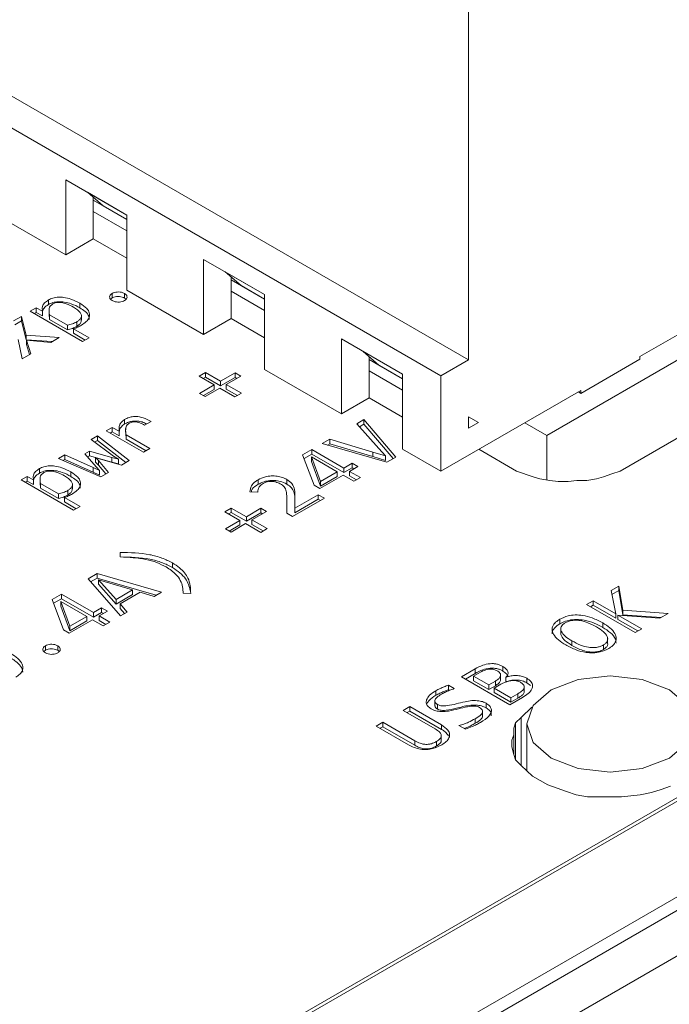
# Model space of a CAD drawing. Header units: millimetres. Extents: x 0 to 420, y 0 to 297.
# Tile 33 of 86: x 114.32 to 116.27, y 53.59 to 56.54. Entities that reach past the tile are written whole.
import ezdxf

# ---------------------------------------------------------------- set-up
doc = ezdxf.new("R2010")
doc.units = ezdxf.units.MM

msp = doc.modelspace()

# ---------------------------------------------------------------- linework, layer by layer
at = {"color": 7, "linetype": 'Continuous', "lineweight": 15}
for p, q in [((112.3667, 57.4267), (115.6665, 55.5218)), ((112.2842, 57.3791), (115.584, 55.4742)), ((115.6665, 55.5218), (115.6665, 56.8527)), ((114.6441, 55.9555), (114.4615, 56.0609)), ((114.4615, 56.0609), (114.4615, 55.8364)), ((114.5263, 56.0235), (114.5263, 56.0235)), ((114.6441, 55.9555), (114.5263, 56.0235)), ((114.5734, 55.9827), (114.5263, 56.0235)), ((114.544, 55.9997), (114.544, 56.0082)), ((114.544, 55.9997), (114.5734, 55.9827)), ((114.544, 55.9997), (114.6441, 55.9419)), ((114.544, 55.9657), (114.544, 55.9997)), ((114.6441, 55.9419), (114.5734, 55.9827)), ((114.2317, 55.9691), (114.4615, 55.8364)), ((114.6441, 55.9078), (114.544, 55.9657)), ((114.544, 55.9657), (114.544, 55.884)), ((114.6441, 55.7309), (114.6441, 55.9555)), ((116.1791, 55.5319), (116.8096, 55.8959)), ((114.4615, 55.8364), (114.544, 55.884)), ((114.544, 55.884), (114.6441, 55.8262)), ((115.0566, 55.7174), (114.8739, 55.8228)), ((114.8739, 55.8228), (114.8739, 55.5983)), ((114.9388, 55.7854), (114.9388, 55.7854)), ((115.0566, 55.7174), (114.9388, 55.7854)), ((114.9859, 55.7446), (114.9388, 55.7854)), ((114.9564, 55.7616), (114.9564, 55.7701)), ((114.9564, 55.7616), (114.9859, 55.7446)), ((114.9564, 55.7616), (115.0566, 55.7037)), ((114.9564, 55.7275), (114.9564, 55.7616)), ((115.0566, 55.7037), (114.9859, 55.7446)), ((115.9007, 55.2956), (116.7139, 55.765)), ((114.6004, 55.7071), (114.6004, 55.7207)), ((114.6374, 55.707), (114.6374, 55.7206)), ((114.6441, 55.7309), (114.8739, 55.5983)), ((115.0566, 55.6697), (114.9564, 55.7275)), ((114.9564, 55.7275), (114.9564, 55.6459)), ((115.0566, 55.4928), (115.0566, 55.7174)), ((114.4098, 55.7012), (114.4098, 55.6876)), ((114.504, 55.6777), (114.504, 55.6913)), ((114.6004, 55.7071), (114.5956, 55.7033)), ((114.3051, 55.6384), (114.329, 55.6522)), ((114.329, 55.6522), (114.343, 55.5958)), ((114.329, 55.6386), (114.329, 55.6522)), ((114.3554, 55.6674), (114.3726, 55.6774)), ((114.5121, 55.5769), (114.3554, 55.6674)), ((114.3726, 55.6638), (114.3671, 55.6606)), ((114.3726, 55.6774), (114.3924, 55.6673)), ((114.3726, 55.6638), (114.3726, 55.6774)), ((114.3924, 55.6537), (114.3726, 55.6638)), ((114.3924, 55.6537), (114.3924, 55.6673)), ((114.4116, 55.6732), (114.4116, 55.6596)), ((114.4129, 55.6429), (114.4122, 55.6596)), ((114.4669, 55.6253), (114.4129, 55.6565)), ((114.4129, 55.6565), (114.4129, 55.6429)), ((114.5084, 55.6409), (114.5084, 55.6545)), ((114.329, 55.6386), (114.309, 55.627)), ((114.343, 55.5822), (114.329, 55.6386)), ((114.4669, 55.6117), (114.4129, 55.6429)), ((114.4669, 55.6117), (114.4669, 55.6253)), ((114.4944, 55.6221), (114.4944, 55.6357)), ((114.8739, 55.5983), (114.9564, 55.6459)), ((114.9564, 55.6459), (115.0566, 55.5881)), ((114.343, 55.5958), (114.4421, 55.589)), ((114.343, 55.5958), (114.343, 55.5822)), ((114.4848, 55.615), (114.5314, 55.5881)), ((114.4848, 55.6014), (114.4848, 55.615)), ((114.5197, 55.5813), (114.4848, 55.6014)), ((114.3317, 55.5253), (114.3191, 55.5825)), ((114.421, 55.5768), (114.343, 55.5822)), ((114.3441, 55.5813), (114.3567, 55.5397)), ((114.4165, 55.5742), (114.3441, 55.5813)), ((114.3441, 55.5677), (114.3441, 55.5813)), ((114.3531, 55.5376), (114.3441, 55.5677)), ((114.4421, 55.589), (114.4165, 55.5742)), ((114.5314, 55.5881), (114.5121, 55.5769)), ((115.4691, 55.4792), (115.2864, 55.5847)), ((115.2864, 55.5847), (115.2864, 55.3601)), ((116.7782, 55.5692), (116.1197, 55.1891)), ((114.3567, 55.5397), (114.3317, 55.5253)), ((115.3512, 55.5473), (115.3512, 55.5473)), ((115.4691, 55.4792), (115.3512, 55.5473)), ((115.3984, 55.5064), (115.3512, 55.5473)), ((115.3689, 55.5234), (115.3689, 55.532)), ((116.1791, 55.5238), (116.1791, 55.5319)), ((118.5722, 55.529), (111.2655, 51.3109)), ((118.5889, 55.5273), (111.2821, 51.3092)), ((115.3689, 55.5234), (115.3984, 55.5064)), ((115.3689, 55.5234), (115.4691, 55.4656)), ((115.3689, 55.4894), (115.3689, 55.5234)), ((115.4691, 55.4656), (115.3984, 55.5064)), ((115.6665, 55.5218), (115.584, 55.4742)), ((116.1791, 55.5238), (116.0024, 55.4217)), ((114.8608, 55.4728), (114.8799, 55.4838)), ((114.9057, 55.4469), (114.8608, 55.4728)), ((114.8799, 55.4838), (114.9248, 55.4579)), ((114.8799, 55.4702), (114.8799, 55.4838)), ((114.9248, 55.4579), (114.9684, 55.4831)), ((114.9853, 55.4733), (114.9417, 55.4481)), ((114.9684, 55.4831), (114.9853, 55.4733)), ((114.9684, 55.4831), (114.9684, 55.4695)), ((115.0566, 55.4928), (115.2864, 55.3601)), ((115.4691, 55.4316), (115.3689, 55.4894)), ((115.3689, 55.4078), (115.3689, 55.4894)), ((115.4691, 55.2547), (115.4691, 55.4792)), ((115.584, 55.4742), (115.584, 55.1884)), ((114.8621, 55.4217), (114.9057, 55.4469)), ((114.8799, 55.4702), (114.8726, 55.466)), ((114.9248, 55.4443), (114.8799, 55.4702)), ((114.9057, 55.4333), (114.9057, 55.4469)), ((114.9684, 55.4695), (114.9248, 55.4443)), ((114.9248, 55.4443), (114.9248, 55.4579)), ((114.9417, 55.4481), (114.9869, 55.422)), ((114.9417, 55.4345), (114.9417, 55.4481)), ((114.9735, 55.4665), (114.9684, 55.4695)), ((114.8789, 55.4119), (114.8621, 55.4217)), ((114.9057, 55.4333), (114.8739, 55.4149)), ((114.9226, 55.4371), (114.8789, 55.4119)), ((114.9678, 55.411), (114.9226, 55.4371)), ((114.9751, 55.4152), (114.9417, 55.4345)), ((114.9869, 55.422), (114.9678, 55.411)), ((115.584, 55.1884), (116.0024, 55.4299)), ((115.9953, 55.4258), (116.0024, 55.4217)), ((116.0024, 55.4299), (116.0024, 55.4217)), ((115.2864, 55.3601), (115.3689, 55.4078)), ((115.3689, 55.4078), (115.4691, 55.3499)), ((114.6378, 55.3299), (114.6378, 55.3435)), ((114.7167, 55.3376), (114.6973, 55.3264)), ((115.332, 55.3307), (115.3531, 55.3429)), ((115.3983, 55.2562), (115.332, 55.3307)), ((115.3531, 55.3293), (115.34, 55.3217)), ((115.3531, 55.3429), (115.4487, 55.2307)), ((115.3531, 55.3293), (115.3531, 55.3429)), ((115.4409, 55.2263), (115.3531, 55.3293)), ((115.6665, 55.3176), (115.6665, 55.3517)), ((115.6665, 55.3517), (115.696, 55.3346)), ((115.6665, 55.3517), (115.696, 55.3346)), ((115.696, 55.3346), (115.6665, 55.3176)), ((115.9007, 55.2956), (115.8352, 55.3334)), ((114.5829, 55.3094), (114.6005, 55.3196)), ((114.6942, 55.2451), (114.5829, 55.3094)), ((114.6005, 55.306), (114.5946, 55.3026)), ((114.6005, 55.3196), (114.6216, 55.308)), ((114.6005, 55.306), (114.6005, 55.3196)), ((114.6216, 55.2944), (114.6005, 55.306)), ((114.6216, 55.2944), (114.6216, 55.308)), ((114.6409, 55.3162), (114.6409, 55.3122)), ((114.6409, 55.3071), (114.6409, 55.3026)), ((114.6422, 55.284), (114.6411, 55.3026)), ((114.6422, 55.2976), (114.7136, 55.2564)), ((114.6422, 55.284), (114.6422, 55.2976)), ((115.9007, 55.1621), (115.9007, 55.2956)), ((114.5374, 55.2831), (114.5565, 55.2942)), ((114.6049, 55.2341), (114.5374, 55.2831)), ((114.5565, 55.2805), (114.5478, 55.2755)), ((114.5565, 55.2942), (114.6516, 55.2205)), ((114.5565, 55.2805), (114.5565, 55.2942)), ((114.6415, 55.2147), (114.5565, 55.2805)), ((114.7018, 55.2496), (114.6422, 55.284)), ((115.2291, 55.2713), (115.2513, 55.2841)), ((115.4221, 55.2154), (115.2291, 55.2713)), ((115.2513, 55.2705), (115.2448, 55.2668)), ((115.2513, 55.2841), (115.3803, 55.2458)), ((115.2513, 55.2705), (115.2513, 55.2841)), ((115.3803, 55.2322), (115.2513, 55.2705)), ((111.5296, 51.1663), (118.6007, 55.2484)), ((114.4397, 55.2268), (114.4586, 55.2376)), ((114.4586, 55.2376), (114.5434, 55.1993)), ((114.4586, 55.224), (114.4586, 55.2376)), ((114.5184, 55.2402), (114.5323, 55.2483)), ((114.5523, 55.2019), (114.5184, 55.2402)), ((114.5323, 55.2483), (114.5992, 55.2298)), ((114.5323, 55.2347), (114.5323, 55.2483)), ((114.7136, 55.2564), (114.6942, 55.2451)), ((115.1703, 55.2373), (115.1979, 55.2533)), ((115.2043, 55.1463), (115.1703, 55.2373)), ((115.1979, 55.2397), (115.1745, 55.2262)), ((115.1979, 55.2533), (115.2938, 55.198)), ((115.1979, 55.2397), (115.1979, 55.2533)), ((115.2938, 55.1844), (115.1979, 55.2397)), ((115.3803, 55.2458), (115.4179, 55.2344)), ((115.3803, 55.2322), (115.3803, 55.2458)), ((115.4179, 55.2344), (115.3983, 55.2562)), ((115.584, 55.1884), (115.4691, 55.2547)), ((115.8104, 55.1891), (115.6978, 55.2541)), ((111.565, 51.1459), (118.6007, 55.2076)), ((114.567, 55.1717), (114.4397, 55.2268)), ((114.4586, 55.224), (114.4532, 55.2209)), ((114.5434, 55.1857), (114.4586, 55.224)), ((114.5323, 55.2347), (114.5264, 55.2312)), ((114.5992, 55.2161), (114.5323, 55.2347)), ((114.551, 55.2294), (114.5592, 55.2203)), ((114.5655, 55.2247), (114.551, 55.2294)), ((114.551, 55.2158), (114.551, 55.2294)), ((114.5592, 55.2067), (114.551, 55.2158)), ((114.5592, 55.2203), (114.5897, 55.1848)), ((114.5592, 55.2067), (114.5592, 55.2203)), ((114.6282, 55.207), (114.5655, 55.2247)), ((114.5992, 55.2298), (114.619, 55.2242)), ((114.5992, 55.2161), (114.5992, 55.2298)), ((114.619, 55.2106), (114.5992, 55.2161)), ((114.619, 55.2242), (114.6049, 55.2341)), ((114.619, 55.2106), (114.619, 55.2242)), ((114.6516, 55.2205), (114.6282, 55.207)), ((115.1968, 55.2312), (115.1968, 55.2176)), ((115.2237, 55.1575), (115.1968, 55.2312)), ((115.1968, 55.2312), (115.274, 55.1866)), ((115.1968, 55.2176), (115.2237, 55.1439)), ((115.2938, 55.198), (115.3186, 55.2123)), ((115.3186, 55.2123), (115.3356, 55.2025)), ((115.3186, 55.2123), (115.3186, 55.1987)), ((115.4179, 55.2208), (115.3803, 55.2322)), ((115.4179, 55.2208), (115.4179, 55.2344)), ((115.4487, 55.2307), (115.4221, 55.2154)), ((114.3829, 55.1963), (114.3829, 55.1827)), ((114.4771, 55.1728), (114.4771, 55.1864)), ((114.5434, 55.1993), (114.5623, 55.1908)), ((114.5434, 55.1857), (114.5434, 55.1993)), ((114.5623, 55.1772), (114.5434, 55.1857)), ((114.5623, 55.1908), (114.5523, 55.2019)), ((114.5819, 55.1803), (114.5592, 55.2067)), ((114.5623, 55.1772), (114.5623, 55.1908)), ((114.5897, 55.1848), (114.567, 55.1717)), ((115.274, 55.1866), (115.2237, 55.1575)), ((115.274, 55.173), (115.274, 55.1866)), ((115.3186, 55.1987), (115.2938, 55.1844)), ((115.2938, 55.1844), (115.2938, 55.198)), ((115.3356, 55.2025), (115.3108, 55.1882)), ((115.3108, 55.1882), (115.3429, 55.1696)), ((115.3108, 55.1746), (115.3108, 55.1882)), ((115.3238, 55.1957), (115.3186, 55.1987)), ((115.8602, 55.1718), (115.8104, 55.1891)), ((116.0947, 55.1804), (116.0698, 55.1718)), ((116.1197, 55.1891), (116.0947, 55.1804)), ((111.6828, 51.0779), (118.7539, 55.1599)), ((114.3285, 55.1625), (114.3457, 55.1725)), ((114.4852, 55.072), (114.3285, 55.1625)), ((114.3457, 55.1589), (114.3402, 55.1557)), ((114.3457, 55.1725), (114.3655, 55.1624)), ((114.3457, 55.1589), (114.3457, 55.1725)), ((114.3655, 55.1488), (114.3457, 55.1589)), ((114.3655, 55.1488), (114.3655, 55.1624)), ((114.3847, 55.1683), (114.3847, 55.1547)), ((114.386, 55.138), (114.3854, 55.1547)), ((114.44, 55.1204), (114.386, 55.1516)), ((114.386, 55.1516), (114.386, 55.138)), ((114.4815, 55.136), (114.4815, 55.1496)), ((115.0373, 55.1494), (115.0373, 55.163)), ((115.1229, 55.15), (115.1229, 55.1637)), ((115.291, 55.1768), (115.2213, 55.1365)), ((115.2237, 55.1439), (115.274, 55.173)), ((115.2237, 55.1575), (115.2237, 55.1439)), ((115.3231, 55.1583), (115.291, 55.1768)), ((115.3311, 55.1628), (115.3108, 55.1746)), ((115.3429, 55.1696), (115.3231, 55.1583)), ((115.8802, 55.166), (115.8602, 55.1718)), ((115.9101, 55.1603), (115.8802, 55.166)), ((115.9351, 55.1574), (115.9101, 55.1603)), ((115.965, 55.1574), (115.9351, 55.1574)), ((115.99, 55.1603), (115.965, 55.1574)), ((116.0199, 55.1603), (115.99, 55.1603)), ((116.0498, 55.166), (116.0199, 55.1603)), ((116.0698, 55.1718), (116.0498, 55.166)), ((114.44, 55.1068), (114.386, 55.138)), ((114.44, 55.1068), (114.44, 55.1204)), ((114.4675, 55.1172), (114.4675, 55.1308)), ((115.0361, 55.1254), (115.0126, 55.1267)), ((115.0361, 55.1269), (115.0361, 55.1254)), ((115.2213, 55.1365), (115.2043, 55.1463)), ((114.4579, 55.1101), (114.5046, 55.0832)), ((114.4579, 55.0965), (114.4579, 55.1101)), ((114.4928, 55.0764), (114.4579, 55.0965)), ((115.1227, 55.0625), (115.1229, 55.1056)), ((115.1227, 55.0946), (115.1229, 55.092)), ((115.1229, 55.092), (115.1228, 55.0625)), ((115.1229, 55.0946), (115.1229, 55.1082)), ((115.1229, 55.092), (115.1229, 55.1056)), ((115.2355, 55.1077), (115.14, 55.0525)), ((115.1466, 55.0777), (115.217, 55.1183)), ((115.1473, 55.1076), (115.1466, 55.0777)), ((115.217, 55.1047), (115.1466, 55.0641)), ((115.217, 55.1183), (115.2355, 55.1077)), ((115.217, 55.1183), (115.217, 55.1047)), ((115.2237, 55.1008), (115.217, 55.1047)), ((114.5046, 55.0832), (114.4852, 55.072)), ((114.9378, 55.0673), (114.9569, 55.0783)), ((114.9828, 55.0414), (114.9378, 55.0673)), ((114.9569, 55.0647), (114.9496, 55.0605)), ((114.9569, 55.0783), (115.0018, 55.0524)), ((114.9569, 55.0647), (114.9569, 55.0783)), ((115.0018, 55.0388), (114.9569, 55.0647)), ((115.0018, 55.0524), (115.0455, 55.0776)), ((115.0455, 55.064), (115.0018, 55.0388)), ((115.0624, 55.0678), (115.0187, 55.0427)), ((115.0455, 55.0776), (115.0624, 55.0678)), ((115.0455, 55.0776), (115.0455, 55.064)), ((115.0506, 55.061), (115.0455, 55.064)), ((115.14, 55.0525), (115.1227, 55.0625)), ((115.1466, 55.0641), (115.1466, 55.0777)), ((114.9391, 55.0162), (114.9828, 55.0414)), ((114.9996, 55.0316), (114.956, 55.0064)), ((114.9828, 55.0278), (114.9828, 55.0414)), ((115.0448, 55.0055), (114.9996, 55.0316)), ((115.0018, 55.0388), (115.0018, 55.0524)), ((115.0187, 55.0427), (115.0639, 55.0166)), ((115.0187, 55.029), (115.0187, 55.0427)), ((114.956, 55.0064), (114.9391, 55.0162)), ((114.9828, 55.0278), (114.9509, 55.0094)), ((115.0521, 55.0098), (115.0187, 55.029)), ((115.0639, 55.0166), (115.0448, 55.0055)), ((114.6243, 54.9319), (114.6242, 54.9455)), ((114.7808, 54.9005), (114.7808, 54.9142)), ((114.5282, 54.8667), (114.5554, 54.8824)), ((114.6251, 54.7553), (114.5282, 54.8667)), ((114.5554, 54.8688), (114.5361, 54.8576)), ((114.5554, 54.8824), (114.7478, 54.8261)), ((114.5554, 54.8824), (114.5554, 54.8688)), ((114.7322, 54.8171), (114.5554, 54.8688)), ((114.612, 54.8046), (114.5591, 54.8637)), ((114.5591, 54.8637), (114.6613, 54.833)), ((114.5591, 54.8637), (114.5591, 54.8501)), ((114.5591, 54.8501), (114.612, 54.7909)), ((114.6613, 54.833), (114.612, 54.8046)), ((114.6847, 54.8261), (114.6241, 54.7911)), ((114.6613, 54.833), (114.6613, 54.8194)), ((114.7263, 54.8137), (114.6847, 54.8261)), ((114.7478, 54.8261), (114.7263, 54.8137)), ((114.8129, 54.8231), (114.8129, 54.8241)), ((116.0927, 54.8314), (116.116, 54.8449)), ((116.107, 54.7619), (116.0927, 54.8314)), ((116.116, 54.8313), (116.0952, 54.8193)), ((116.116, 54.8449), (116.1277, 54.7722)), ((116.116, 54.8313), (116.116, 54.8449)), ((116.1277, 54.7586), (116.116, 54.8313)), ((114.4207, 54.8046), (114.4484, 54.8206)), ((114.4547, 54.7136), (114.4207, 54.8046)), ((114.4484, 54.807), (114.4249, 54.7934)), ((114.4472, 54.7985), (114.4472, 54.7849)), ((114.4741, 54.7248), (114.4472, 54.7985)), ((114.4472, 54.7985), (114.5245, 54.7539)), ((114.4484, 54.8206), (114.5442, 54.7653)), ((114.4484, 54.807), (114.4484, 54.8206)), ((114.5442, 54.7517), (114.4484, 54.807)), ((114.612, 54.7909), (114.6613, 54.8194)), ((114.612, 54.7909), (114.612, 54.8046)), ((114.8355, 54.8229), (114.8129, 54.8231)), ((116.0198, 54.7894), (116.0396, 54.8008)), ((116.0396, 54.8008), (116.107, 54.7619)), ((116.0396, 54.7872), (116.0396, 54.8008)), ((114.4472, 54.7849), (114.4741, 54.7112)), ((114.5442, 54.7653), (114.569, 54.7796)), ((114.569, 54.766), (114.5442, 54.7517)), ((114.5442, 54.7517), (114.5442, 54.7653)), ((114.586, 54.7698), (114.5612, 54.7554)), ((114.569, 54.7796), (114.586, 54.7698)), ((114.569, 54.7796), (114.569, 54.766)), ((114.5742, 54.763), (114.569, 54.766)), ((114.6241, 54.7911), (114.6455, 54.7671)), ((114.6241, 54.7775), (114.6241, 54.7911)), ((114.6375, 54.7624), (114.6241, 54.7775)), ((114.6455, 54.7671), (114.6251, 54.7553)), ((116.1647, 54.7057), (116.0198, 54.7894)), ((116.0396, 54.7872), (116.0316, 54.7826)), ((116.107, 54.7483), (116.0396, 54.7872)), ((116.1277, 54.7722), (116.2636, 54.7628)), ((116.1277, 54.7722), (116.1277, 54.7586)), ((114.5415, 54.7441), (114.4717, 54.7038)), ((114.5245, 54.7539), (114.4741, 54.7248)), ((114.4741, 54.7112), (114.5245, 54.7403)), ((114.5245, 54.7403), (114.5245, 54.7539)), ((114.5735, 54.7255), (114.5415, 54.7441)), ((114.5612, 54.7554), (114.5933, 54.7369)), ((114.5612, 54.7418), (114.5612, 54.7554)), ((114.5815, 54.7301), (114.5612, 54.7418)), ((114.5933, 54.7369), (114.5735, 54.7255)), ((115.9392, 54.7452), (115.9392, 54.7316)), ((116.107, 54.7483), (116.107, 54.7619)), ((116.1134, 54.7581), (116.1845, 54.7171)), ((116.2388, 54.7484), (116.1134, 54.7581)), ((116.1134, 54.7445), (116.1134, 54.7581)), ((116.1727, 54.7103), (116.1134, 54.7445)), ((116.2425, 54.7506), (116.1277, 54.7586)), ((116.2636, 54.7628), (116.2388, 54.7484)), ((114.4717, 54.7038), (114.4547, 54.7136)), ((114.4741, 54.7248), (114.4741, 54.7112)), ((115.9427, 54.7136), (115.9427, 54.7)), ((116.0679, 54.721), (116.0679, 54.7346)), ((116.1845, 54.7171), (116.1647, 54.7057)), ((115.9758, 54.6807), (115.9758, 54.6671)), ((116.0825, 54.676), (116.0825, 54.6896)), ((114.4007, 54.6525), (114.3959, 54.6486)), ((114.4007, 54.6525), (114.4007, 54.6661)), ((114.4377, 54.6524), (114.4377, 54.666)), ((116.0698, 54.6548), (116.0698, 54.6684)), ((115.6453, 54.5732), (115.6862, 54.5968)), ((115.6862, 54.5832), (115.6862, 54.5968)), ((115.7693, 54.5904), (115.7693, 54.604)), ((115.7902, 54.4895), (115.6453, 54.5732)), ((115.6862, 54.5832), (115.6571, 54.5664)), ((115.6816, 54.575), (115.7019, 54.5867)), ((115.7271, 54.5487), (115.6816, 54.575)), ((115.6816, 54.575), (115.6816, 54.5614)), ((115.7271, 54.5351), (115.6816, 54.5614)), ((115.7467, 54.56), (115.7271, 54.5487)), ((115.7467, 54.5464), (115.7467, 54.56)), ((115.7625, 54.5636), (115.7625, 54.5772)), ((115.7785, 54.5715), (115.7785, 54.5579)), ((115.8407, 54.5551), (115.8407, 54.5687)), ((115.5688, 54.5178), (115.5688, 54.5314)), ((115.6062, 54.548), (115.624, 54.5378)), ((115.6062, 54.5344), (115.6062, 54.548)), ((115.6094, 54.5326), (115.6062, 54.5344)), ((115.7271, 54.5351), (115.7271, 54.5487)), ((115.7467, 54.5464), (115.7271, 54.5351)), ((115.7435, 54.5393), (115.7636, 54.5509)), ((115.7933, 54.5105), (115.7435, 54.5393)), ((115.7435, 54.5393), (115.7435, 54.5257)), ((115.8334, 54.5287), (115.8334, 54.5423)), ((115.8517, 54.5468), (115.8407, 54.5551)), ((115.5658, 54.5018), (115.5658, 54.4882)), ((115.7933, 54.4969), (115.7435, 54.5257)), ((115.8276, 54.5111), (115.7902, 54.4895)), ((115.8141, 54.5225), (115.7933, 54.5105)), ((115.7933, 54.4969), (115.7933, 54.5105)), ((115.8141, 54.5089), (115.7933, 54.4969)), ((115.8141, 54.5089), (115.8141, 54.5225)), ((115.471, 54.4726), (115.4907, 54.484)), ((115.5667, 54.4173), (115.471, 54.4726)), ((115.4907, 54.4703), (115.4828, 54.4658)), ((115.4907, 54.484), (115.5852, 54.4294)), ((115.4907, 54.484), (115.4907, 54.4703)), ((115.5852, 54.4158), (115.4907, 54.4703)), ((115.5733, 54.4902), (115.5733, 54.4766)), ((115.7189, 54.4802), (115.7189, 54.4938)), ((115.8242, 54.4515), (115.8561, 54.4823)), ((115.6867, 54.434), (115.6867, 54.4476)), ((115.7085, 54.4552), (115.7085, 54.4688)), ((115.8072, 54.4352), (115.8242, 54.4515)), ((115.39, 54.4258), (115.4097, 54.4372)), ((115.4874, 54.3695), (115.39, 54.4258)), ((115.4097, 54.4236), (115.4018, 54.419)), ((115.4097, 54.4372), (115.5055, 54.3818)), ((115.4097, 54.4236), (115.4097, 54.4372)), ((115.5055, 54.3682), (115.4097, 54.4236)), ((115.5852, 54.4158), (115.5852, 54.4294)), ((115.657, 54.416), (115.6379, 54.427)), ((115.8016, 54.4189), (115.8072, 54.4352)), ((115.8016, 54.3993), (115.8016, 54.4189)), ((115.8016, 54.3406), (115.8016, 54.4189)), ((115.8072, 54.3243), (115.8072, 54.4352)), ((115.8405, 54.432), (115.8405, 54.2923)), ((115.5055, 54.3682), (115.5055, 54.3818)), ((115.585, 54.3833), (115.585, 54.3969)), ((115.7959, 54.383), (115.8016, 54.3993)), ((115.7959, 54.3635), (115.7959, 54.383)), ((115.8016, 54.3407), (115.8016, 54.3993)), ((115.5707, 54.366), (115.5707, 54.3796)), ((115.8016, 54.3406), (115.7959, 54.3635)), ((115.8072, 54.3243), (115.8016, 54.3406)), ((115.8242, 54.308), (115.8072, 54.3243)), ((115.8581, 54.2754), (115.8242, 54.308)), ((115.9033, 54.2493), (115.8581, 54.2754)), ((115.9315, 54.2395), (115.9033, 54.2493)), ((115.9598, 54.2297), (115.9315, 54.2395)), ((116.2423, 54.2362), (116.214, 54.2265)), ((116.2706, 54.246), (116.2423, 54.2362)), ((115.9881, 54.2199), (115.9598, 54.2297)), ((116.0219, 54.2134), (115.9881, 54.2199)), ((116.0558, 54.2134), (116.0219, 54.2134)), ((116.0897, 54.2134), (116.0558, 54.2134)), ((116.1237, 54.2134), (116.0897, 54.2134)), ((116.1519, 54.2167), (116.1237, 54.2134)), ((116.1802, 54.2199), (116.1519, 54.2167)), ((116.214, 54.2265), (116.1802, 54.2199))]:
    msp.add_line(p, q, dxfattribs=at)
at = {"color": 1, "linetype": 'Continuous', "lineweight": 15}
msp.add_line((115.8242, 54.308), (115.8242, 54.4515), dxfattribs=at)
at = {"color": 7, "linetype": 'Continuous', "lineweight": 15, "flags": 128}
msp.add_lwpolyline([(115.9137, 54.3299), (115.8595, 54.3768), (115.8405, 54.432), (115.8595, 54.4872), (115.9137, 54.534), (115.9948, 54.5653), (116.0905, 54.5763), (116.1861, 54.5653), (116.2672, 54.534), (116.3214, 54.4872), (116.3405, 54.432), (116.3214, 54.3768), (116.2672, 54.3299), (116.1861, 54.2986), (116.0905, 54.2877), (115.9948, 54.2986), (115.9137, 54.3299)], dxfattribs=at)
at = {"color": 7, "linetype": 'Continuous', "lineweight": 15}
for points, knots in [([(114.4098, 55.7012), (114.4141, 55.7034), (114.4229, 55.7078), (114.4396, 55.7101), (114.4584, 55.7091), (114.4812, 55.7034), (114.4955, 55.6958), (114.504, 55.6913)], [0, 0, 0, 0, 0.156788, 0.322204, 0.4615, 0.679506, 1, 1, 1, 1]), ([(114.6005, 55.6993), (114.5987, 55.7006), (114.5949, 55.7032), (114.5925, 55.7082), (114.5929, 55.7133), (114.5958, 55.7177), (114.5991, 55.7198), (114.6004, 55.7207)], [0, 0, 0, 0, 0.205634, 0.424863, 0.638617, 0.85327, 1, 1, 1, 1]), ([(114.6004, 55.7207), (114.6026, 55.7218), (114.607, 55.7239), (114.6156, 55.7253), (114.6245, 55.7251), (114.6321, 55.7234), (114.6358, 55.7214), (114.6374, 55.7206)], [0, 0, 0, 0, 0.205919, 0.418743, 0.634132, 0.845743, 1, 1, 1, 1]), ([(114.6374, 55.707), (114.6352, 55.7081), (114.6308, 55.7103), (114.6221, 55.7117), (114.6132, 55.7114), (114.6057, 55.7098), (114.6019, 55.7079), (114.6004, 55.7071)], [0, 0, 0, 0, 0.205695, 0.424989, 0.638874, 0.850471, 1, 1, 1, 1]), ([(114.6374, 55.7206), (114.6392, 55.7194), (114.6429, 55.7168), (114.6452, 55.7119), (114.6448, 55.7069), (114.6419, 55.7025), (114.6386, 55.7003), (114.6373, 55.6994)], [0, 0, 0, 0, 0.207759, 0.417794, 0.633143, 0.848752, 1, 1, 1, 1]), ([(114.3924, 55.6673), (114.3915, 55.6721), (114.39, 55.6807), (114.3971, 55.6927), (114.4056, 55.6984), (114.4098, 55.7012)], [0, 0, 0, 0, 0.38856, 0.698295, 1, 1, 1, 1]), ([(114.4098, 55.6876), (114.4047, 55.6843), (114.3957, 55.6783), (114.3934, 55.6705), (114.3923, 55.6671)], [0, 0, 0, 0, 0.5576273, 1, 1, 1, 1]), ([(114.504, 55.6777), (114.4958, 55.6821), (114.4818, 55.6894), (114.459, 55.6954), (114.4396, 55.6966), (114.4225, 55.694), (114.4139, 55.6897), (114.4098, 55.6876)], [0, 0, 0, 0, 0.311829, 0.523528, 0.68577, 0.849048, 1, 1, 1, 1]), ([(114.4129, 55.6565), (114.4118, 55.663), (114.4103, 55.6718), (114.4146, 55.6832), (114.4199, 55.6872), (114.4228, 55.6892)], [0, 0, 0, 0, 0.5656, 0.772391, 1, 1, 1, 1]), ([(114.4228, 55.6892), (114.4249, 55.6903), (114.4295, 55.6926), (114.4389, 55.6941), (114.4508, 55.6934), (114.4674, 55.6889), (114.4783, 55.6831), (114.4852, 55.6794)], [0, 0, 0, 0, 0.116612, 0.250859, 0.389437, 0.607873, 1, 1, 1, 1]), ([(114.4852, 55.6794), (114.4929, 55.6745), (114.5038, 55.6675), (114.5092, 55.6556), (114.5078, 55.6474), (114.5022, 55.6406), (114.4968, 55.6372), (114.4944, 55.6357)], [0, 0, 0, 0, 0.391709, 0.556559, 0.72206, 0.87924, 1, 1, 1, 1]), ([(114.504, 55.6913), (114.5115, 55.6864), (114.5245, 55.6779), (114.5336, 55.6623), (114.5327, 55.6483), (114.5235, 55.6357), (114.5137, 55.6292), (114.5086, 55.6259)], [0, 0, 0, 0, 0.263152, 0.456583, 0.651436, 0.820379, 1, 1, 1, 1]), ([(114.6373, 55.6994), (114.6351, 55.6984), (114.6307, 55.6962), (114.6221, 55.6948), (114.6132, 55.6951), (114.6057, 55.6967), (114.602, 55.6986), (114.6005, 55.6993)], [0, 0, 0, 0, 0.20746, 0.423902, 0.637463, 0.856184, 1, 1, 1, 1]), ([(114.6418, 55.7033), (114.6416, 55.7037), (114.6407, 55.7051), (114.6388, 55.7062), (114.6374, 55.707)], [0, 0, 0, 0, 0.262084, 1, 1, 1, 1]), ([(114.5321, 55.6429), (114.5319, 55.646), (114.5315, 55.6545), (114.5212, 55.6668), (114.5095, 55.6742), (114.504, 55.6777)], [0, 0, 0, 0, 0.2370201, 0.6388791, 1, 1, 1, 1]), ([(114.4944, 55.6357), (114.4924, 55.6346), (114.4883, 55.6324), (114.4793, 55.6287), (114.4718, 55.6267), (114.4669, 55.6253)], [0, 0, 0, 0, 0.252734, 0.505416, 1, 1, 1, 1]), ([(114.4944, 55.6221), (114.4924, 55.621), (114.4883, 55.6188), (114.4793, 55.6151), (114.4718, 55.6131), (114.4669, 55.6117)], [0, 0, 0, 0, 0.252734, 0.505416, 1, 1, 1, 1]), ([(114.5086, 55.6259), (114.5066, 55.6248), (114.5026, 55.6225), (114.4949, 55.6187), (114.4887, 55.6164), (114.4848, 55.615)], [0, 0, 0, 0, 0.274272, 0.548552, 1, 1, 1, 1]), ([(114.5081, 55.6409), (114.508, 55.6385), (114.5078, 55.6334), (114.5021, 55.627), (114.4968, 55.6236), (114.4944, 55.6221)], [0, 0, 0, 0, 0.34152, 0.713902, 1, 1, 1, 1]), ([(114.6216, 55.308), (114.6211, 55.3146), (114.6203, 55.3241), (114.6275, 55.3362), (114.6343, 55.341), (114.6378, 55.3435)], [0, 0, 0, 0, 0.51364, 0.7477102, 1, 1, 1, 1]), ([(114.6378, 55.3299), (114.6343, 55.3273), (114.6271, 55.3221), (114.6221, 55.3145), (114.6222, 55.31), (114.6222, 55.3088)], [0, 0, 0, 0, 0.4168633, 0.8535946, 1, 1, 1, 1]), ([(114.6378, 55.3435), (114.642, 55.3456), (114.6497, 55.3496), (114.6639, 55.3524), (114.6788, 55.3523), (114.698, 55.348), (114.7094, 55.3417), (114.7167, 55.3376)], [0, 0, 0, 0, 0.185001, 0.335076, 0.485491, 0.667255, 1, 1, 1, 1]), ([(114.7035, 55.33), (114.6992, 55.3322), (114.6914, 55.3363), (114.6763, 55.3389), (114.6619, 55.3386), (114.6485, 55.3354), (114.6415, 55.3318), (114.6378, 55.3299)], [0, 0, 0, 0, 0.228761, 0.424307, 0.621084, 0.801726, 1, 1, 1, 1]), ([(114.6516, 55.3322), (114.6492, 55.3306), (114.6445, 55.3273), (114.6408, 55.3193), (114.6401, 55.3093), (114.6415, 55.3015), (114.6422, 55.2976)], [0, 0, 0, 0, 0.174646, 0.352574, 0.671909, 1, 1, 1, 1]), ([(114.6973, 55.3264), (114.6929, 55.3289), (114.6862, 55.3327), (114.6757, 55.3359), (114.6675, 55.3367), (114.6601, 55.3359), (114.6549, 55.3341), (114.6524, 55.3327), (114.6516, 55.3322)], [0, 0, 0, 0, 0.346336, 0.519644, 0.662611, 0.806274, 0.934339, 1, 1, 1, 1]), ([(114.3655, 55.1624), (114.3646, 55.1672), (114.3631, 55.1758), (114.3702, 55.1878), (114.3787, 55.1935), (114.3829, 55.1963)], [0, 0, 0, 0, 0.38856, 0.698295, 1, 1, 1, 1]), ([(114.3829, 55.1827), (114.3778, 55.1794), (114.3688, 55.1734), (114.3665, 55.1656), (114.3654, 55.1622)], [0, 0, 0, 0, 0.557627, 1, 1, 1, 1]), ([(114.3829, 55.1963), (114.3872, 55.1985), (114.396, 55.2029), (114.4127, 55.2052), (114.4315, 55.2042), (114.4543, 55.1985), (114.4686, 55.1909), (114.4771, 55.1864)], [0, 0, 0, 0, 0.156788, 0.322204, 0.4615, 0.679506, 1, 1, 1, 1]), ([(114.4771, 55.1728), (114.4689, 55.1772), (114.4549, 55.1845), (114.4321, 55.1905), (114.4127, 55.1917), (114.3956, 55.1891), (114.387, 55.1848), (114.3829, 55.1827)], [0, 0, 0, 0, 0.311829, 0.523528, 0.68577, 0.849048, 1, 1, 1, 1]), ([(114.386, 55.1516), (114.3849, 55.1581), (114.3834, 55.1669), (114.3877, 55.1783), (114.393, 55.1823), (114.3959, 55.1843)], [0, 0, 0, 0, 0.5656001, 0.772391, 1, 1, 1, 1]), ([(114.3959, 55.1843), (114.398, 55.1854), (114.4026, 55.1877), (114.412, 55.1892), (114.4239, 55.1885), (114.4405, 55.184), (114.4514, 55.1782), (114.4583, 55.1745)], [0, 0, 0, 0, 0.116612, 0.250859, 0.389437, 0.607873, 1, 1, 1, 1]), ([(114.4771, 55.1864), (114.4846, 55.1815), (114.4976, 55.173), (114.5067, 55.1574), (114.5058, 55.1434), (114.4966, 55.1308), (114.4868, 55.1243), (114.4817, 55.121)], [0, 0, 0, 0, 0.2631516, 0.4565826, 0.6514364, 0.8203792, 1, 1, 1, 1]), ([(114.4583, 55.1745), (114.466, 55.1696), (114.4769, 55.1626), (114.4823, 55.1507), (114.4809, 55.1425), (114.4753, 55.1357), (114.4699, 55.1323), (114.4675, 55.1308)], [0, 0, 0, 0, 0.391709, 0.556559, 0.72206, 0.87924, 1, 1, 1, 1]), ([(114.5052, 55.138), (114.505, 55.1411), (114.5046, 55.1496), (114.4943, 55.1619), (114.4826, 55.1693), (114.4771, 55.1728)], [0, 0, 0, 0, 0.2370201, 0.6388791, 1, 1, 1, 1]), ([(115.0126, 55.1267), (115.0133, 55.1328), (115.0146, 55.144), (115.026, 55.156), (115.0346, 55.1613), (115.0373, 55.163)], [0, 0, 0, 0, 0.455558, 0.829207, 1, 1, 1, 1]), ([(115.0373, 55.1494), (115.0301, 55.1448), (115.0194, 55.138), (115.017, 55.1291), (115.0162, 55.1262)], [0, 0, 0, 0, 0.674794, 1, 1, 1, 1]), ([(115.0518, 55.1516), (115.0482, 55.1491), (115.0408, 55.144), (115.0365, 55.1346), (115.0363, 55.1283), (115.0361, 55.1254)], [0, 0, 0, 0, 0.342723, 0.690305, 1, 1, 1, 1]), ([(115.0373, 55.163), (115.0441, 55.1663), (115.0555, 55.1719), (115.0761, 55.1751), (115.0941, 55.1742), (115.1103, 55.1702), (115.1187, 55.1658), (115.1229, 55.1637)], [0, 0, 0, 0, 0.274902, 0.461174, 0.648022, 0.827166, 1, 1, 1, 1]), ([(115.1229, 55.15), (115.1166, 55.1531), (115.1057, 55.1584), (115.0856, 55.1615), (115.0675, 55.1605), (115.0508, 55.1563), (115.0419, 55.1517), (115.0373, 55.1494)], [0, 0, 0, 0, 0.252533, 0.441225, 0.630541, 0.809468, 1, 1, 1, 1]), ([(115.1034, 55.1508), (115.0991, 55.1529), (115.092, 55.1563), (115.0796, 55.1585), (115.0692, 55.1581), (115.0596, 55.1556), (115.0546, 55.153), (115.0518, 55.1516)], [0, 0, 0, 0, 0.289869, 0.470379, 0.652293, 0.811016, 1, 1, 1, 1]), ([(115.1229, 55.1056), (115.1228, 55.112), (115.1228, 55.1233), (115.1191, 55.1383), (115.1102, 55.1467), (115.1046, 55.15), (115.1034, 55.1508)], [0, 0, 0, 0, 0.402408, 0.7059952, 0.9370947, 1, 1, 1, 1]), ([(115.1229, 55.1637), (115.1285, 55.1597), (115.1409, 55.1511), (115.1476, 55.131), (115.1474, 55.1162), (115.1473, 55.1076)], [0, 0, 0, 0, 0.252255, 0.56181, 1, 1, 1, 1]), ([(115.1468, 55.1132), (115.1454, 55.1221), (115.1433, 55.1359), (115.1282, 55.1464), (115.1229, 55.15)], [0, 0, 0, 0, 0.647841, 1, 1, 1, 1]), ([(114.4675, 55.1308), (114.4655, 55.1297), (114.4614, 55.1275), (114.4524, 55.1238), (114.4449, 55.1218), (114.44, 55.1204)], [0, 0, 0, 0, 0.252734, 0.505416, 1, 1, 1, 1]), ([(114.4817, 55.121), (114.4797, 55.1199), (114.4757, 55.1176), (114.468, 55.1138), (114.4618, 55.1115), (114.4579, 55.1101)], [0, 0, 0, 0, 0.274272, 0.548552, 1, 1, 1, 1]), ([(114.4812, 55.136), (114.4811, 55.1336), (114.4809, 55.1285), (114.4752, 55.1221), (114.4699, 55.1187), (114.4675, 55.1172)], [0, 0, 0, 0, 0.3415205, 0.7139024, 1, 1, 1, 1]), ([(114.4675, 55.1172), (114.4655, 55.1161), (114.4614, 55.1139), (114.4524, 55.1102), (114.4449, 55.1082), (114.44, 55.1068)], [0, 0, 0, 0, 0.252734, 0.505416, 1, 1, 1, 1]), ([(114.6242, 54.9455), (114.6543, 54.9448), (114.6981, 54.9437), (114.7503, 54.9296), (114.7707, 54.9193), (114.7808, 54.9142)], [0, 0, 0, 0, 0.524354, 0.762765, 1, 1, 1, 1]), ([(114.7808, 54.9005), (114.7707, 54.9057), (114.7503, 54.916), (114.6981, 54.9301), (114.6543, 54.9312), (114.6242, 54.9319)], [0, 0, 0, 0, 0.237235, 0.475646, 1, 1, 1, 1]), ([(114.7624, 54.9019), (114.7532, 54.9065), (114.735, 54.9159), (114.6892, 54.9291), (114.6506, 54.9308), (114.6243, 54.9319)], [0, 0, 0, 0, 0.24235, 0.483055, 1, 1, 1, 1]), ([(114.7808, 54.9142), (114.7882, 54.9093), (114.8087, 54.8961), (114.8333, 54.8651), (114.8347, 54.8383), (114.8355, 54.8229)], [0, 0, 0, 0, 0.195021, 0.537396, 1, 1, 1, 1]), ([(114.8129, 54.8231), (114.8126, 54.8295), (114.8116, 54.8489), (114.7977, 54.8776), (114.7727, 54.8948), (114.7624, 54.9019)], [0, 0, 0, 0, 0.224078, 0.678217, 1, 1, 1, 1]), ([(114.8339, 54.8315), (114.8309, 54.8436), (114.8244, 54.8694), (114.7959, 54.8897), (114.7808, 54.9005)], [0, 0, 0, 0, 0.468171, 1, 1, 1, 1]), ([(115.9571, 54.6687), (115.9495, 54.6735), (115.9343, 54.683), (115.9201, 54.6993), (115.9151, 54.7157), (115.9202, 54.7301), (115.9302, 54.7397), (115.9373, 54.7441), (115.9392, 54.7452)], [0, 0, 0, 0, 0.223086, 0.447525, 0.619644, 0.792899, 0.945132, 1, 1, 1, 1]), ([(115.9392, 54.7452), (115.947, 54.7491), (115.9606, 54.7557), (115.9855, 54.7589), (116.011, 54.7573), (116.04, 54.7494), (116.0579, 54.7399), (116.0679, 54.7346)], [0, 0, 0, 0, 0.207368, 0.357326, 0.507127, 0.723812, 1, 1, 1, 1]), ([(116.0679, 54.721), (116.0597, 54.7254), (116.0432, 54.7342), (116.0163, 54.7427), (115.9893, 54.7455), (115.9662, 54.743), (115.9497, 54.7373), (115.9418, 54.733), (115.9392, 54.7316)], [0, 0, 0, 0, 0.227578, 0.456461, 0.616523, 0.777366, 0.92687, 1, 1, 1, 1]), ([(115.9553, 54.7346), (115.9584, 54.7362), (115.9645, 54.7393), (115.9757, 54.7421), (115.9876, 54.7429), (116.0044, 54.7413), (116.0265, 54.7348), (116.0413, 54.7269), (116.0496, 54.7224)], [0, 0, 0, 0, 0.116373, 0.223504, 0.329777, 0.443764, 0.689508, 1, 1, 1, 1]), ([(115.9392, 54.7316), (115.9335, 54.7275), (115.922, 54.7194), (115.9157, 54.7081), (115.917, 54.7023), (115.9171, 54.7016)], [0, 0, 0, 0, 0.470983, 0.944395, 1, 1, 1, 1]), ([(115.9758, 54.6671), (115.9682, 54.6719), (115.955, 54.6803), (115.9443, 54.6935), (115.9413, 54.7032), (115.9434, 54.7079), (115.9442, 54.7095)], [0, 0, 0, 0, 0.402142, 0.701001, 0.898357, 1, 1, 1, 1]), ([(115.9758, 54.6807), (115.9685, 54.6853), (115.9552, 54.6936), (115.9447, 54.7063), (115.9418, 54.716), (115.943, 54.723), (115.9474, 54.7294), (115.9526, 54.7328), (115.9553, 54.7346)], [0, 0, 0, 0, 0.301383, 0.550093, 0.670116, 0.779542, 0.88659, 1, 1, 1, 1]), ([(116.0496, 54.7224), (116.0568, 54.7179), (116.0701, 54.7095), (116.0806, 54.6968), (116.0834, 54.6871), (116.0822, 54.6801), (116.0777, 54.6736), (116.0725, 54.6702), (116.0698, 54.6684)], [0, 0, 0, 0, 0.301407, 0.549111, 0.669368, 0.779097, 0.886426, 1, 1, 1, 1]), ([(116.0679, 54.7346), (116.0755, 54.7299), (116.0907, 54.7204), (116.1048, 54.7041), (116.11, 54.6876), (116.1049, 54.6731), (116.0949, 54.6635), (116.0878, 54.6591), (116.0859, 54.658)], [0, 0, 0, 0, 0.222473, 0.446327, 0.618849, 0.792591, 0.944289, 1, 1, 1, 1]), ([(116.1079, 54.6743), (116.1075, 54.6781), (116.1065, 54.689), (116.0923, 54.7055), (116.076, 54.7159), (116.0679, 54.721)], [0, 0, 0, 0, 0.210588, 0.609933, 1, 1, 1, 1]), ([(116.0698, 54.6684), (116.0667, 54.6668), (116.0607, 54.6638), (116.0496, 54.661), (116.0378, 54.6602), (116.021, 54.6618), (115.9989, 54.6683), (115.9841, 54.6763), (115.9758, 54.6807)], [0, 0, 0, 0, 0.115027, 0.221357, 0.327318, 0.441319, 0.687196, 1, 1, 1, 1]), ([(114.4008, 54.6447), (114.399, 54.646), (114.3952, 54.6486), (114.3928, 54.6535), (114.3932, 54.6587), (114.3961, 54.6631), (114.3994, 54.6652), (114.4007, 54.6661)], [0, 0, 0, 0, 0.205634, 0.424863, 0.638617, 0.85327, 1, 1, 1, 1]), ([(114.4007, 54.6661), (114.4029, 54.6671), (114.4073, 54.6693), (114.4159, 54.6707), (114.4247, 54.6704), (114.4324, 54.6687), (114.4361, 54.6668), (114.4377, 54.666)], [0, 0, 0, 0, 0.205919, 0.418743, 0.634132, 0.845743, 1, 1, 1, 1]), ([(114.4377, 54.6524), (114.4355, 54.6535), (114.4311, 54.6556), (114.4224, 54.6571), (114.4135, 54.6568), (114.406, 54.6551), (114.4022, 54.6533), (114.4007, 54.6525)], [0, 0, 0, 0, 0.205695, 0.424989, 0.638874, 0.850471, 1, 1, 1, 1]), ([(114.4377, 54.666), (114.4395, 54.6647), (114.4432, 54.6622), (114.4455, 54.6573), (114.4451, 54.6522), (114.4422, 54.6479), (114.4389, 54.6457), (114.4376, 54.6448)], [0, 0, 0, 0, 0.207759, 0.417794, 0.633143, 0.848752, 1, 1, 1, 1]), ([(114.4421, 54.6486), (114.4419, 54.649), (114.441, 54.6505), (114.4391, 54.6516), (114.4377, 54.6524)], [0, 0, 0, 0, 0.262084, 1, 1, 1, 1]), ([(116.0859, 54.658), (116.0778, 54.654), (116.0642, 54.6473), (116.0393, 54.6441), (116.0142, 54.6458), (115.9852, 54.6539), (115.9672, 54.6634), (115.9571, 54.6687)], [0, 0, 0, 0, 0.212412, 0.358588, 0.504624, 0.720913, 1, 1, 1, 1]), ([(116.0698, 54.6548), (116.0655, 54.6527), (116.0577, 54.6488), (116.0429, 54.6467), (116.0264, 54.6473), (116.0019, 54.6532), (115.9862, 54.6616), (115.9758, 54.6671)], [0, 0, 0, 0, 0.155972, 0.282552, 0.408547, 0.611084, 1, 1, 1, 1]), ([(116.0818, 54.676), (116.0823, 54.6744), (116.0835, 54.6701), (116.0805, 54.6631), (116.0748, 54.6578), (116.0707, 54.6554), (116.0698, 54.6548)], [0, 0, 0, 0, 0.2088331, 0.5566437, 0.9053063, 1, 1, 1, 1]), ([(114.2917, 54.6465), (114.2993, 54.6418), (114.3145, 54.6323), (114.3294, 54.6166), (114.3349, 54.6008), (114.3309, 54.5871), (114.3212, 54.5779), (114.3143, 54.5737), (114.3124, 54.5725)], [0, 0, 0, 0, 0.229041, 0.459222, 0.625968, 0.793813, 0.94245, 1, 1, 1, 1]), ([(114.3328, 54.5867), (114.3326, 54.5899), (114.332, 54.5993), (114.3182, 54.6158), (114.3014, 54.6267), (114.2917, 54.6329)], [0, 0, 0, 0, 0.179692, 0.528982, 1, 1, 1, 1]), ([(114.4376, 54.6448), (114.4354, 54.6437), (114.431, 54.6416), (114.4224, 54.6402), (114.4135, 54.6404), (114.406, 54.6421), (114.4023, 54.644), (114.4008, 54.6447)], [0, 0, 0, 0, 0.20746, 0.423902, 0.637463, 0.856184, 1, 1, 1, 1]), ([(115.6862, 54.5968), (115.6935, 54.6007), (115.7065, 54.6076), (115.7265, 54.6125), (115.7411, 54.6128), (115.7512, 54.6114), (115.7609, 54.6084), (115.7664, 54.6055), (115.7693, 54.604)], [0, 0, 0, 0, 0.31134, 0.553269, 0.66005, 0.765595, 0.876905, 1, 1, 1, 1]), ([(115.7693, 54.5904), (115.7664, 54.5919), (115.7609, 54.5948), (115.7512, 54.5978), (115.7411, 54.5992), (115.7265, 54.5989), (115.7065, 54.594), (115.6935, 54.5871), (115.6862, 54.5832)], [0, 0, 0, 0, 0.1230952, 0.2344046, 0.3399497, 0.4467314, 0.68866, 1, 1, 1, 1]), ([(115.7019, 54.5867), (115.7071, 54.5894), (115.7145, 54.5934), (115.7264, 54.5962), (115.735, 54.5967), (115.7441, 54.5951), (115.7491, 54.5926), (115.7522, 54.5911)], [0, 0, 0, 0, 0.357932, 0.520816, 0.657186, 0.794521, 1, 1, 1, 1]), ([(115.7522, 54.5911), (115.7553, 54.589), (115.7605, 54.5854), (115.763, 54.579), (115.7618, 54.5727), (115.7562, 54.5661), (115.75, 54.5621), (115.7467, 54.56)], [0, 0, 0, 0, 0.230968, 0.388896, 0.546846, 0.76052, 1, 1, 1, 1]), ([(115.7693, 54.604), (115.773, 54.6015), (115.7798, 54.597), (115.785, 54.5886), (115.7847, 54.5798), (115.7807, 54.5744), (115.7785, 54.5715)], [0, 0, 0, 0, 0.27429, 0.50485, 0.736914, 1, 1, 1, 1]), ([(115.7841, 54.5728), (115.7842, 54.5735), (115.7844, 54.5768), (115.7797, 54.5832), (115.7731, 54.5878), (115.7693, 54.5904)], [0, 0, 0, 0, 0.103883, 0.492095, 1, 1, 1, 1]), ([(115.7622, 54.5636), (115.762, 54.5623), (115.7617, 54.5585), (115.7561, 54.5525), (115.75, 54.5485), (115.7467, 54.5464)], [0, 0, 0, 0, 0.1927629, 0.5733961, 1, 1, 1, 1]), ([(115.7636, 54.5509), (115.7709, 54.5545), (115.7813, 54.5598), (115.798, 54.5623), (115.8087, 54.5618), (115.8165, 54.5597), (115.8202, 54.5577), (115.8216, 54.557)], [0, 0, 0, 0, 0.431442, 0.620592, 0.767145, 0.913957, 1, 1, 1, 1]), ([(115.7785, 54.5715), (115.7834, 54.5732), (115.7928, 54.5763), (115.8091, 54.5776), (115.8243, 54.5757), (115.8346, 54.5721), (115.8395, 54.5694), (115.8407, 54.5687)], [0, 0, 0, 0, 0.248112, 0.476891, 0.706455, 0.922676, 1, 1, 1, 1]), ([(115.8407, 54.5551), (115.8364, 54.5573), (115.8277, 54.5615), (115.8113, 54.564), (115.7953, 54.563), (115.7848, 54.5603), (115.7795, 54.5583), (115.7785, 54.5579)], [0, 0, 0, 0, 0.2483554, 0.5005816, 0.7192943, 0.948763, 1, 1, 1, 1]), ([(115.8407, 54.5687), (115.8454, 54.5656), (115.8546, 54.5593), (115.859, 54.5477), (115.8563, 54.5352), (115.8458, 54.5226), (115.8338, 54.515), (115.8276, 54.5111)], [0, 0, 0, 0, 0.1892391, 0.3709987, 0.5273368, 0.758537, 1, 1, 1, 1]), ([(115.5546, 54.4772), (115.5511, 54.4797), (115.5439, 54.4848), (115.5392, 54.4944), (115.5404, 54.5058), (115.5495, 54.5191), (115.562, 54.5271), (115.5688, 54.5314)], [0, 0, 0, 0, 0.157338, 0.318731, 0.474599, 0.71409, 1, 1, 1, 1]), ([(115.5688, 54.5314), (115.5729, 54.5336), (115.5807, 54.5378), (115.5933, 54.5433), (115.6019, 54.5464), (115.6062, 54.548)], [0, 0, 0, 0, 0.352884, 0.675745, 1, 1, 1, 1]), ([(115.6062, 54.5344), (115.6015, 54.5327), (115.5926, 54.5294), (115.58, 54.5238), (115.5725, 54.5198), (115.5688, 54.5178)], [0, 0, 0, 0, 0.352714, 0.675502, 1, 1, 1, 1]), ([(115.624, 54.5378), (115.6192, 54.5362), (115.6099, 54.533), (115.5969, 54.5274), (115.5893, 54.5233), (115.5854, 54.5212)], [0, 0, 0, 0, 0.346022, 0.671594, 1, 1, 1, 1]), ([(115.8216, 54.557), (115.8248, 54.5549), (115.8301, 54.5514), (115.8337, 54.5451), (115.8332, 54.5388), (115.8272, 54.5307), (115.8192, 54.5257), (115.8141, 54.5225)], [0, 0, 0, 0, 0.207352, 0.346884, 0.486917, 0.674511, 1, 1, 1, 1]), ([(115.5688, 54.5178), (115.5609, 54.513), (115.5493, 54.5059), (115.5446, 54.4966), (115.543, 54.4936)], [0, 0, 0, 0, 0.676533, 1, 1, 1, 1]), ([(115.5854, 54.5212), (115.5805, 54.5182), (115.5729, 54.5134), (115.5665, 54.5058), (115.5652, 54.5), (115.5671, 54.4951), (115.5704, 54.492), (115.5728, 54.4906), (115.5733, 54.4902)], [0, 0, 0, 0, 0.34967, 0.543432, 0.701035, 0.832133, 0.963252, 1, 1, 1, 1]), ([(115.5733, 54.4902), (115.5755, 54.4892), (115.5798, 54.4871), (115.5903, 54.4858), (115.6171, 54.4876), (115.6442, 54.497), (115.6762, 54.5023), (115.6956, 54.502), (115.7101, 54.4984), (115.7164, 54.4951), (115.7189, 54.4938)], [0, 0, 0, 0, 0.054265, 0.10795, 0.200749, 0.568436, 0.702256, 0.83771, 0.933769, 1, 1, 1, 1]), ([(115.8329, 54.5287), (115.833, 54.5278), (115.833, 54.5243), (115.8269, 54.5171), (115.8191, 54.5121), (115.8141, 54.5089)], [0, 0, 0, 0, 0.119847, 0.441649, 1, 1, 1, 1]), ([(115.6994, 54.4812), (115.6973, 54.4822), (115.693, 54.4844), (115.6825, 54.4856), (115.6555, 54.4836), (115.6283, 54.4741), (115.5964, 54.4689), (115.5775, 54.4691), (115.5633, 54.4726), (115.5572, 54.4759), (115.5546, 54.4772)], [0, 0, 0, 0, 0.0545442, 0.1079796, 0.1999581, 0.5772197, 0.7077976, 0.839865, 0.9334791, 1, 1, 1, 1]), ([(115.5733, 54.4766), (115.5715, 54.4779), (115.5677, 54.4805), (115.5654, 54.4847), (115.566, 54.4873), (115.5662, 54.4882)], [0, 0, 0, 0, 0.382062, 0.795076, 1, 1, 1, 1]), ([(115.7189, 54.4802), (115.7146, 54.4823), (115.706, 54.4865), (115.6878, 54.489), (115.6616, 54.4872), (115.6327, 54.4798), (115.6069, 54.473), (115.5897, 54.4723), (115.581, 54.4732), (115.5759, 54.4752), (115.5737, 54.4765), (115.5733, 54.4766)], [0, 0, 0, 0, 0.10847, 0.21517, 0.348937, 0.61065, 0.822053, 0.886874, 0.938914, 0.991246, 1, 1, 1, 1]), ([(115.6867, 54.4476), (115.6929, 54.4514), (115.7022, 54.4571), (115.7085, 54.466), (115.7088, 54.472), (115.7058, 54.477), (115.7017, 54.4797), (115.6994, 54.4812)], [0, 0, 0, 0, 0.399223, 0.599783, 0.724677, 0.850107, 1, 1, 1, 1]), ([(115.7189, 54.4938), (115.7226, 54.4913), (115.73, 54.4865), (115.7352, 54.4771), (115.735, 54.4664), (115.7259, 54.4517), (115.7118, 54.4426), (115.7027, 54.4367)], [0, 0, 0, 0, 0.149522, 0.2951977, 0.4404471, 0.6411407, 1, 1, 1, 1]), ([(115.734, 54.4566), (115.7344, 54.4582), (115.7355, 54.4634), (115.7308, 54.4721), (115.7229, 54.4775), (115.7189, 54.4802)], [0, 0, 0, 0, 0.188263, 0.596976, 1, 1, 1, 1]), ([(115.6379, 54.427), (115.6428, 54.4285), (115.6528, 54.4314), (115.6694, 54.4382), (115.6801, 54.444), (115.6867, 54.4476)], [0, 0, 0, 0, 0.27518, 0.550086, 1, 1, 1, 1]), ([(115.7082, 54.4552), (115.7082, 54.4543), (115.7079, 54.4509), (115.7013, 54.4432), (115.6925, 54.4376), (115.6867, 54.434)], [0, 0, 0, 0, 0.101775, 0.404764, 1, 1, 1, 1]), ([(115.5707, 54.3796), (115.5745, 54.382), (115.5808, 54.3861), (115.5853, 54.3935), (115.5849, 54.4008), (115.5792, 54.4093), (115.5713, 54.4143), (115.5667, 54.4173)], [0, 0, 0, 0, 0.225546, 0.377579, 0.530294, 0.724502, 1, 1, 1, 1]), ([(115.5852, 54.4294), (115.5926, 54.4244), (115.6045, 54.4163), (115.6111, 54.402), (115.6091, 54.39), (115.6007, 54.3787), (115.5913, 54.3727), (115.5865, 54.3696)], [0, 0, 0, 0, 0.289086, 0.466083, 0.643617, 0.815357, 1, 1, 1, 1]), ([(115.6065, 54.3965), (115.6036, 54.4005), (115.5985, 54.4077), (115.5893, 54.4133), (115.5852, 54.4158)], [0, 0, 0, 0, 0.555378, 1, 1, 1, 1]), ([(115.6867, 54.434), (115.6827, 54.4318), (115.6747, 54.4273), (115.6634, 54.422), (115.6559, 54.4193), (115.6531, 54.4183)], [0, 0, 0, 0, 0.384655, 0.7695, 1, 1, 1, 1]), ([(115.7027, 54.4367), (115.6986, 54.4345), (115.6906, 54.4301), (115.6755, 54.423), (115.6639, 54.4186), (115.657, 54.416)], [0, 0, 0, 0, 0.286629, 0.573091, 1, 1, 1, 1]), ([(115.5055, 54.3818), (115.5108, 54.379), (115.519, 54.3747), (115.533, 54.371), (115.5449, 54.3706), (115.5575, 54.3731), (115.5655, 54.3766), (115.5701, 54.3792), (115.5707, 54.3796)], [0, 0, 0, 0, 0.283015, 0.442867, 0.604194, 0.741974, 0.965308, 1, 1, 1, 1]), ([(115.5843, 54.3833), (115.5845, 54.3818), (115.5848, 54.3781), (115.5799, 54.372), (115.5741, 54.3682), (115.5707, 54.366)], [0, 0, 0, 0, 0.229787, 0.55342, 1, 1, 1, 1]), ([(115.5865, 54.3696), (115.5779, 54.3653), (115.5646, 54.3585), (115.5413, 54.3548), (115.5216, 54.356), (115.503, 54.3613), (115.4926, 54.3668), (115.4874, 54.3695)], [0, 0, 0, 0, 0.298621, 0.461243, 0.624788, 0.813253, 1, 1, 1, 1]), ([(115.5707, 54.366), (115.5654, 54.3632), (115.5574, 54.3591), (115.5433, 54.3569), (115.5314, 54.3577), (115.5182, 54.3615), (115.5102, 54.3657), (115.5055, 54.3682)], [0, 0, 0, 0, 0.279753, 0.422587, 0.565987, 0.747912, 1, 1, 1, 1])]:
    msp.add_open_spline(points, degree=3, knots=knots, dxfattribs=at)

doc.saveas('drawing.dxf')
